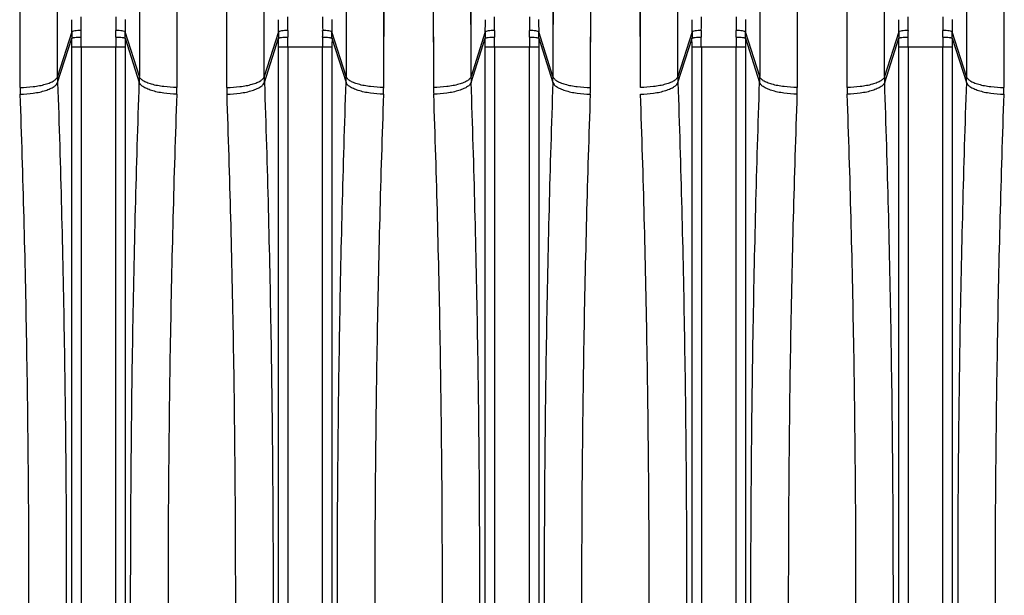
# Model space of a CAD drawing. Extents: x -1622 to 1181, y 8 to 1633.
# Tile 48 of 80: x -807 to -702, y 1463 to 1524. Entities that reach past the tile are written whole.
import ezdxf

# ---------------------------------------------------------------- set-up
doc = ezdxf.new("R2010")
doc.units = 0
doc.header["$LTSCALE"] = 65.395
doc.layers.get('0').update_dxf_attribs({"linetype": 'CONTINUOUS'})

msp = doc.modelspace()

# ---------------------------------------------------------------- linework, layer by layer
at = {"color": 9, "linetype": 'CONTINUOUS'}
for p, q in [((-802.85, 1518.06), (-802.9, 1613.6)), ((-794.09, 1613.6), (-794.14, 1518.06)), ((-780.85, 1518.06), (-780.9, 1613.6)), ((-772.09, 1613.6), (-772.14, 1518.06)), ((-758.85, 1518.06), (-758.9, 1613.6)), ((-750.09, 1613.6), (-750.14, 1518.06)), ((-736.85, 1518.06), (-736.9, 1613.6)), ((-728.09, 1613.6), (-728.14, 1518.06)), ((-714.85, 1518.06), (-714.9, 1613.6)), ((-706.09, 1613.6), (-706.14, 1518.06)), ((-801.34, 1522.82), (-802.85, 1518.06)), ((-794.14, 1518.06), (-795.65, 1522.82)), ((-779.34, 1522.82), (-780.85, 1518.06)), ((-772.14, 1518.06), (-773.65, 1522.82)), ((-757.34, 1522.82), (-758.85, 1518.06)), ((-750.14, 1518.06), (-751.65, 1522.82)), ((-735.34, 1522.82), (-736.85, 1518.06)), ((-728.14, 1518.06), (-729.65, 1522.82)), ((-713.34, 1522.82), (-714.85, 1518.06)), ((-706.14, 1518.06), (-707.65, 1522.82)), ((-802.84, 1517.43), (-801.34, 1522.16)), ((-795.65, 1522.16), (-794.15, 1517.43)), ((-780.84, 1517.43), (-779.34, 1522.16)), ((-773.65, 1522.16), (-772.15, 1517.43)), ((-758.84, 1517.43), (-757.34, 1522.16)), ((-751.65, 1522.16), (-750.15, 1517.43)), ((-736.84, 1517.43), (-735.34, 1522.16)), ((-729.65, 1522.16), (-728.15, 1517.43)), ((-714.84, 1517.43), (-713.34, 1522.16)), ((-707.65, 1522.16), (-706.15, 1517.43)), ((-801.34, 1404.46), (-801.34, 1521.19)), ((-795.65, 1521.19), (-801.34, 1521.19)), ((-800.34, 1521.19), (-800.34, 1404.46)), ((-796.65, 1404.46), (-796.65, 1521.19)), ((-795.65, 1521.19), (-795.65, 1404.46)), ((-779.34, 1404.46), (-779.34, 1521.19)), ((-773.65, 1521.19), (-779.34, 1521.19)), ((-778.34, 1521.19), (-778.34, 1404.46)), ((-774.65, 1404.46), (-774.65, 1521.19)), ((-773.65, 1521.19), (-773.65, 1404.46)), ((-757.34, 1404.46), (-757.34, 1521.19)), ((-751.65, 1521.19), (-757.34, 1521.19)), ((-756.34, 1521.19), (-756.34, 1404.46)), ((-752.65, 1404.46), (-752.65, 1521.19)), ((-751.65, 1521.19), (-751.65, 1404.46)), ((-735.34, 1404.46), (-735.34, 1521.19)), ((-729.65, 1521.19), (-735.34, 1521.19)), ((-734.34, 1521.19), (-734.34, 1404.46)), ((-730.65, 1404.46), (-730.65, 1521.19)), ((-729.65, 1521.19), (-729.65, 1404.46)), ((-713.34, 1404.46), (-713.34, 1521.19)), ((-707.65, 1521.19), (-713.34, 1521.19)), ((-712.34, 1521.19), (-712.34, 1404.46)), ((-708.65, 1404.46), (-708.65, 1521.19)), ((-707.65, 1521.19), (-707.65, 1404.46))]:
    msp.add_line(p, q, dxfattribs=at)
at = {"color": 2, "linetype": 'CONTINUOUS'}
for p, q in [((-806.83, 1516.91), (-806.88, 1610.47)), ((-790.11, 1610.47), (-790.16, 1516.91)), ((-784.83, 1516.91), (-784.88, 1610.47)), ((-768.11, 1610.47), (-768.16, 1516.91)), ((-762.83, 1516.91), (-762.88, 1610.47)), ((-746.11, 1610.47), (-746.16, 1516.91)), ((-740.83, 1516.91), (-740.88, 1610.47)), ((-724.11, 1610.47), (-724.16, 1516.91)), ((-718.83, 1516.91), (-718.88, 1610.47)), ((-702.11, 1610.47), (-702.16, 1516.91))]:
    msp.add_line(p, q, dxfattribs=at)
at = {"color": 9, "linetype": 'CONTINUOUS'}
for points in [[(-802.85, 1518.06), (-802.86, 1529.16), (-802.86, 1532.8), (-802.86, 1536.4), (-802.86, 1539.96), (-802.86, 1553.78)], [(-780.85, 1518.06), (-780.86, 1529.16), (-780.86, 1532.8), (-780.86, 1536.4), (-780.86, 1539.96), (-780.86, 1553.78)], [(-758.85, 1518.06), (-758.86, 1529.16), (-758.86, 1532.8), (-758.86, 1536.4), (-758.86, 1539.96), (-758.86, 1553.78)], [(-736.85, 1518.06), (-736.86, 1529.16), (-736.86, 1532.8), (-736.86, 1536.4), (-736.86, 1539.96), (-736.86, 1553.78)], [(-714.85, 1518.06), (-714.86, 1529.16), (-714.86, 1532.8), (-714.86, 1536.4), (-714.86, 1539.96), (-714.86, 1553.78)], [(-794.13, 1550.38), (-794.13, 1546.95), (-794.13, 1543.47), (-794.13, 1539.95), (-794.13, 1536.39), (-794.13, 1532.8), (-794.13, 1529.16), (-794.14, 1518.06)], [(-772.13, 1550.38), (-772.13, 1546.95), (-772.13, 1543.47), (-772.13, 1539.95), (-772.13, 1536.39), (-772.13, 1532.8), (-772.13, 1529.16), (-772.14, 1518.06)], [(-750.13, 1550.38), (-750.13, 1546.95), (-750.13, 1543.47), (-750.13, 1539.95), (-750.13, 1536.39), (-750.13, 1532.8), (-750.13, 1529.16), (-750.14, 1518.06)], [(-728.13, 1550.38), (-728.13, 1546.95), (-728.13, 1543.47), (-728.13, 1539.95), (-728.13, 1536.39), (-728.13, 1532.8), (-728.13, 1529.16), (-728.14, 1518.06)], [(-706.13, 1550.38), (-706.13, 1546.95), (-706.13, 1543.47), (-706.13, 1539.95), (-706.13, 1536.39), (-706.13, 1532.8), (-706.13, 1529.16), (-706.14, 1518.06)]]:
    msp.add_lwpolyline(points, dxfattribs=at)
at = {"color": 2, "linetype": 'CONTINUOUS'}
for points in [[(-806.83, 1516.91), (-806.84, 1527.78), (-806.84, 1531.34), (-806.84, 1534.87), (-806.84, 1538.35), (-806.84, 1551.89)], [(-784.83, 1516.91), (-784.84, 1527.78), (-784.84, 1531.34), (-784.84, 1534.87), (-784.84, 1538.35), (-784.84, 1551.89)], [(-762.83, 1516.91), (-762.84, 1527.78), (-762.84, 1531.34), (-762.84, 1534.87), (-762.84, 1538.35), (-762.84, 1551.89)], [(-740.83, 1516.91), (-740.84, 1527.78), (-740.84, 1531.34), (-740.84, 1534.87), (-740.84, 1538.35), (-740.84, 1551.89)], [(-718.83, 1516.91), (-718.84, 1527.78), (-718.84, 1531.34), (-718.84, 1534.87), (-718.84, 1538.35), (-718.84, 1551.89)], [(-790.15, 1548.57), (-790.15, 1545.2), (-790.15, 1541.8), (-790.15, 1538.35), (-790.15, 1534.87), (-790.15, 1531.34), (-790.15, 1527.78), (-790.16, 1516.91)], [(-768.15, 1548.57), (-768.15, 1545.2), (-768.15, 1541.8), (-768.15, 1538.35), (-768.15, 1534.87), (-768.15, 1531.34), (-768.15, 1527.78), (-768.16, 1516.91)], [(-746.15, 1548.57), (-746.15, 1545.2), (-746.15, 1541.8), (-746.15, 1538.35), (-746.15, 1534.87), (-746.15, 1531.34), (-746.15, 1527.78), (-746.16, 1516.91)], [(-724.15, 1548.57), (-724.15, 1545.2), (-724.15, 1541.8), (-724.15, 1538.35), (-724.15, 1534.87), (-724.15, 1531.34), (-724.15, 1527.78), (-724.16, 1516.91)], [(-702.15, 1548.57), (-702.15, 1545.2), (-702.15, 1541.8), (-702.15, 1538.35), (-702.15, 1534.87), (-702.15, 1531.34), (-702.15, 1527.78), (-702.16, 1516.91)]]:
    msp.add_lwpolyline(points, dxfattribs=at)
at = {"color": 9, "linetype": 'CONTINUOUS'}
for centre, radius, start, end in [((-913.15, 1524.44), 112.81, 359.2548, 359.9889), ((-685.96, 1524.42), 110.69, 180.004, 180.7523), ((-891.15, 1524.44), 112.81, 359.2548, 359.9889), ((-663.96, 1524.42), 110.69, 180.004, 180.7523), ((-869.15, 1524.44), 112.81, 359.2548, 359.9889), ((-641.96, 1524.42), 110.69, 180.004, 180.7523), ((-847.15, 1524.44), 112.81, 359.2548, 359.9889), ((-619.96, 1524.42), 110.69, 180.004, 180.7523), ((-825.15, 1524.44), 112.81, 359.2548, 359.9889), ((-597.96, 1524.42), 110.69, 180.004, 180.7523), ((-891.12, 1524.13), 89.79, 359.1648, 359.9953), ((-704.13, 1524.15), 91.53, 180.0126, 180.8273), ((-869.12, 1524.13), 89.79, 359.1648, 359.9953), ((-682.13, 1524.15), 91.53, 180.0126, 180.8273), ((-847.12, 1524.13), 89.79, 359.1648, 359.9953), ((-660.13, 1524.15), 91.53, 180.0126, 180.8273), ((-825.12, 1524.13), 89.79, 359.1648, 359.9953), ((-638.13, 1524.15), 91.53, 180.0126, 180.8273), ((-803.12, 1524.13), 89.79, 359.1648, 359.9953), ((-616.13, 1524.15), 91.53, 180.0126, 180.8273), ((-886.47, 1521.19), 85.13, 359.999, 0.6552), ((-905.43, 1521.19), 105.08, 359.9991, 0.5896), ((-691.55, 1521.19), 105.1, 179.4104, 180.0009), ((-710.52, 1521.19), 85.13, 179.3448, 180.001), ((-864.47, 1521.19), 85.13, 359.999, 0.6552), ((-883.43, 1521.19), 105.08, 359.9991, 0.5896), ((-669.55, 1521.19), 105.1, 179.4104, 180.0009), ((-688.52, 1521.19), 85.13, 179.3448, 180.001), ((-842.47, 1521.19), 85.13, 359.999, 0.6552), ((-861.43, 1521.19), 105.08, 359.9991, 0.5896), ((-647.55, 1521.19), 105.1, 179.4104, 180.0009), ((-666.52, 1521.19), 85.13, 179.3448, 180.001), ((-820.47, 1521.19), 85.13, 359.999, 0.6552), ((-839.43, 1521.19), 105.08, 359.9991, 0.5896), ((-625.55, 1521.19), 105.1, 179.4104, 180.0009), ((-644.52, 1521.19), 85.13, 179.3448, 180.001), ((-798.47, 1521.19), 85.13, 359.999, 0.6552), ((-817.43, 1521.19), 105.08, 359.9991, 0.5896), ((-603.55, 1521.19), 105.1, 179.4104, 180.0009), ((-622.52, 1521.19), 85.13, 179.3448, 180.001), ((-784.67, 1518.07), 18.19, 180.0163, 181.9938), ((-812.32, 1518.07), 18.19, 358.0062, 359.9837), ((-762.67, 1518.07), 18.19, 180.0163, 181.9938), ((-790.32, 1518.07), 18.19, 358.0062, 359.9837), ((-740.67, 1518.07), 18.19, 180.0163, 181.9938), ((-768.32, 1518.07), 18.19, 358.0062, 359.9837), ((-746.32, 1518.07), 18.19, 358.0062, 359.9837), ((-696.67, 1518.07), 18.19, 180.0163, 181.9938), ((-724.32, 1518.07), 18.19, 358.0062, 359.9837)]:
    msp.add_arc(centre, radius, start, end, dxfattribs=at)
at = {"color": 2, "linetype": 'CONTINUOUS'}
for centre, radius, start, end in [((-776.08, 1522.48), 25.26, 179.2238, 180.7272), ((-770.2, 1522.59), 30.16, 179.2664, 180.5998), ((-826.8, 1522.59), 30.16, 359.4007, 0.7331), ((-820.91, 1522.48), 25.26, 359.2729, 0.7762), ((-754.08, 1522.48), 25.26, 179.2238, 180.7272), ((-748.2, 1522.59), 30.16, 179.2664, 180.5998), ((-804.8, 1522.59), 30.16, 359.4007, 0.7331), ((-798.91, 1522.48), 25.26, 359.2729, 0.7762), ((-732.08, 1522.48), 25.26, 179.2238, 180.7272), ((-726.2, 1522.59), 30.16, 179.2664, 180.5998), ((-782.8, 1522.59), 30.16, 359.4007, 0.7331), ((-776.91, 1522.48), 25.26, 359.2729, 0.7762), ((-710.08, 1522.48), 25.26, 179.2238, 180.7272), ((-704.2, 1522.59), 30.16, 179.2664, 180.5998), ((-760.8, 1522.59), 30.16, 359.4007, 0.7331), ((-754.91, 1522.48), 25.26, 359.2729, 0.7762), ((-688.08, 1522.48), 25.26, 179.2238, 180.7272), ((-682.2, 1522.59), 30.16, 179.2664, 180.5998), ((-738.8, 1522.59), 30.16, 359.4007, 0.7331), ((-732.91, 1522.48), 25.26, 359.2729, 0.7762), ((-718.67, 1518.07), 18.19, 180.0163, 181.9938), ((-785.38, 1516.93), 21.46, 180.0501, 182.0155), ((-811.61, 1516.93), 21.46, 357.9845, 359.9499), ((-763.38, 1516.93), 21.46, 180.0501, 182.0155), ((-789.61, 1516.93), 21.46, 357.9845, 359.9499), ((-741.38, 1516.93), 21.46, 180.0501, 182.0155), ((-767.61, 1516.93), 21.46, 357.9845, 359.9499), ((-745.61, 1516.93), 21.46, 357.9845, 359.9499), ((-697.38, 1516.93), 21.46, 180.0501, 182.0155), ((-723.61, 1516.93), 21.46, 357.9845, 359.9499)]:
    msp.add_arc(centre, radius, start, end, dxfattribs=at)
for points, knots in [([(-800.35, 1522.97), (-800.47, 1522.97), (-800.69, 1522.97), (-800.99, 1522.94), (-801.2, 1522.9), (-801.31, 1522.86), (-801.34, 1522.84), (-801.34, 1522.82)], [0, 0, 0, 0, 0.340833, 0.659432, 0.887772, 0.957173, 1, 1, 1, 1]), ([(-795.65, 1522.82), (-795.65, 1522.84), (-795.68, 1522.86), (-795.79, 1522.9), (-796, 1522.94), (-796.3, 1522.97), (-796.52, 1522.97), (-796.64, 1522.97)], [0, 0, 0, 0, 0.042827, 0.112228, 0.340568, 0.659167, 1, 1, 1, 1]), ([(-778.35, 1522.97), (-778.47, 1522.97), (-778.69, 1522.97), (-778.99, 1522.94), (-779.2, 1522.9), (-779.31, 1522.86), (-779.34, 1522.84), (-779.34, 1522.82)], [0, 0, 0, 0, 0.340833, 0.659432, 0.887772, 0.957173, 1, 1, 1, 1]), ([(-773.65, 1522.82), (-773.65, 1522.84), (-773.68, 1522.86), (-773.79, 1522.9), (-774, 1522.94), (-774.3, 1522.97), (-774.52, 1522.97), (-774.64, 1522.97)], [0, 0, 0, 0, 0.042827, 0.112228, 0.340568, 0.659167, 1, 1, 1, 1]), ([(-756.35, 1522.97), (-756.47, 1522.97), (-756.69, 1522.97), (-756.99, 1522.94), (-757.2, 1522.9), (-757.31, 1522.86), (-757.34, 1522.84), (-757.34, 1522.82)], [0, 0, 0, 0, 0.340833, 0.659432, 0.887772, 0.957173, 1, 1, 1, 1]), ([(-751.65, 1522.82), (-751.65, 1522.84), (-751.68, 1522.86), (-751.79, 1522.9), (-752, 1522.94), (-752.3, 1522.97), (-752.52, 1522.97), (-752.64, 1522.97)], [0, 0, 0, 0, 0.042827, 0.112228, 0.340568, 0.659167, 1, 1, 1, 1]), ([(-734.35, 1522.97), (-734.47, 1522.97), (-734.69, 1522.97), (-734.99, 1522.94), (-735.2, 1522.9), (-735.31, 1522.86), (-735.34, 1522.84), (-735.34, 1522.82)], [0, 0, 0, 0, 0.340833, 0.659432, 0.887772, 0.957173, 1, 1, 1, 1]), ([(-729.65, 1522.82), (-729.65, 1522.84), (-729.68, 1522.86), (-729.79, 1522.9), (-730, 1522.94), (-730.3, 1522.97), (-730.52, 1522.97), (-730.64, 1522.97)], [0, 0, 0, 0, 0.042827, 0.112228, 0.340568, 0.659167, 1, 1, 1, 1]), ([(-712.35, 1522.97), (-712.47, 1522.97), (-712.69, 1522.97), (-712.99, 1522.94), (-713.2, 1522.9), (-713.31, 1522.86), (-713.34, 1522.84), (-713.34, 1522.82)], [0, 0, 0, 0, 0.340833, 0.659432, 0.887772, 0.957173, 1, 1, 1, 1]), ([(-707.65, 1522.82), (-707.65, 1522.84), (-707.68, 1522.86), (-707.79, 1522.9), (-708, 1522.94), (-708.3, 1522.97), (-708.52, 1522.97), (-708.64, 1522.97)], [0, 0, 0, 0, 0.042827, 0.112228, 0.340568, 0.659167, 1, 1, 1, 1]), ([(-801.34, 1522.16), (-801.34, 1522.17), (-801.3, 1522.19), (-801.23, 1522.2), (-801.14, 1522.22), (-800.96, 1522.24), (-800.69, 1522.26), (-800.47, 1522.27), (-800.35, 1522.27)], [0, 0, 0, 0, 0.040525, 0.110511, 0.209146, 0.333621, 0.643493, 1, 1, 1, 1]), ([(-796.64, 1522.27), (-796.52, 1522.27), (-796.3, 1522.26), (-796.03, 1522.24), (-795.85, 1522.22), (-795.76, 1522.2), (-795.69, 1522.19), (-795.65, 1522.17), (-795.65, 1522.16)], [0, 0, 0, 0, 0.356478, 0.666339, 0.790825, 0.889475, 0.959472, 1, 1, 1, 1]), ([(-779.34, 1522.16), (-779.34, 1522.17), (-779.3, 1522.19), (-779.23, 1522.2), (-779.14, 1522.22), (-778.96, 1522.24), (-778.69, 1522.26), (-778.47, 1522.27), (-778.35, 1522.27)], [0, 0, 0, 0, 0.040525, 0.110511, 0.209146, 0.333621, 0.643493, 1, 1, 1, 1]), ([(-774.64, 1522.27), (-774.52, 1522.27), (-774.3, 1522.26), (-774.03, 1522.24), (-773.85, 1522.22), (-773.76, 1522.2), (-773.69, 1522.19), (-773.65, 1522.17), (-773.65, 1522.16)], [0, 0, 0, 0, 0.356478, 0.666339, 0.790825, 0.889475, 0.959472, 1, 1, 1, 1]), ([(-757.34, 1522.16), (-757.34, 1522.17), (-757.3, 1522.19), (-757.23, 1522.2), (-757.14, 1522.22), (-756.96, 1522.24), (-756.69, 1522.26), (-756.47, 1522.27), (-756.35, 1522.27)], [0, 0, 0, 0, 0.040525, 0.110511, 0.209146, 0.333621, 0.643493, 1, 1, 1, 1]), ([(-752.64, 1522.27), (-752.52, 1522.27), (-752.3, 1522.26), (-752.03, 1522.24), (-751.85, 1522.22), (-751.76, 1522.2), (-751.69, 1522.19), (-751.65, 1522.17), (-751.65, 1522.16)], [0, 0, 0, 0, 0.356478, 0.666339, 0.790825, 0.889475, 0.959472, 1, 1, 1, 1]), ([(-735.34, 1522.16), (-735.34, 1522.17), (-735.3, 1522.19), (-735.23, 1522.2), (-735.14, 1522.22), (-734.96, 1522.24), (-734.69, 1522.26), (-734.47, 1522.27), (-734.35, 1522.27)], [0, 0, 0, 0, 0.040525, 0.110511, 0.209146, 0.333621, 0.643493, 1, 1, 1, 1]), ([(-730.64, 1522.27), (-730.52, 1522.27), (-730.3, 1522.26), (-730.03, 1522.24), (-729.85, 1522.22), (-729.76, 1522.2), (-729.69, 1522.19), (-729.65, 1522.17), (-729.65, 1522.16)], [0, 0, 0, 0, 0.356478, 0.666339, 0.790825, 0.889475, 0.959472, 1, 1, 1, 1]), ([(-713.34, 1522.16), (-713.34, 1522.17), (-713.3, 1522.19), (-713.23, 1522.2), (-713.14, 1522.22), (-712.96, 1522.24), (-712.69, 1522.26), (-712.47, 1522.27), (-712.35, 1522.27)], [0, 0, 0, 0, 0.040525, 0.110511, 0.209146, 0.333621, 0.643493, 1, 1, 1, 1]), ([(-708.64, 1522.27), (-708.52, 1522.27), (-708.3, 1522.26), (-708.03, 1522.24), (-707.85, 1522.22), (-707.76, 1522.2), (-707.69, 1522.19), (-707.65, 1522.17), (-707.65, 1522.16)], [0, 0, 0, 0, 0.356478, 0.666339, 0.790825, 0.889475, 0.959472, 1, 1, 1, 1]), ([(-736.85, 1518.06), (-736.88, 1517.98), (-736.99, 1517.81), (-737.26, 1517.6), (-737.66, 1517.4), (-738.18, 1517.23), (-738.78, 1517.09), (-739.68, 1516.95), (-740.37, 1516.91), (-740.83, 1516.91)], [0, 0, 0, 0, 0.058603, 0.137034, 0.2403, 0.367904, 0.515362, 0.675399, 1, 1, 1, 1]), ([(-740.82, 1516.18), (-740.36, 1516.19), (-739.66, 1516.25), (-738.77, 1516.41), (-738.16, 1516.57), (-737.65, 1516.76), (-737.25, 1516.96), (-736.98, 1517.18), (-736.87, 1517.35), (-736.84, 1517.43)], [0, 0, 0, 0, 0.323488, 0.483389, 0.630996, 0.758974, 0.86271, 0.941487, 1, 1, 1, 1]), ([(-806.82, 1409.47), (-806.51, 1418.24), (-806.05, 1436.03), (-805.82, 1462.82), (-806.05, 1489.62), (-806.51, 1507.4), (-806.82, 1516.18)], [0, 0, 0, 0, 0.246784, 0.499999, 0.753214, 1, 1, 1, 1]), ([(-790.17, 1516.18), (-790.48, 1507.4), (-790.94, 1489.62), (-791.17, 1462.82), (-790.94, 1436.03), (-790.48, 1418.24), (-790.17, 1409.47)], [0, 0, 0, 0, 0.246784, 0.499999, 0.753214, 1, 1, 1, 1]), ([(-784.82, 1409.47), (-784.51, 1418.24), (-784.05, 1436.03), (-783.82, 1462.82), (-784.05, 1489.62), (-784.51, 1507.4), (-784.82, 1516.18)], [0, 0, 0, 0, 0.246784, 0.499999, 0.753214, 1, 1, 1, 1]), ([(-768.17, 1516.18), (-768.48, 1507.4), (-768.94, 1489.62), (-769.17, 1462.82), (-768.94, 1436.03), (-768.48, 1418.24), (-768.17, 1409.47)], [0, 0, 0, 0, 0.246784, 0.499999, 0.753214, 1, 1, 1, 1]), ([(-762.82, 1409.47), (-762.51, 1418.24), (-762.05, 1436.03), (-761.82, 1462.82), (-762.05, 1489.62), (-762.51, 1507.4), (-762.82, 1516.18)], [0, 0, 0, 0, 0.246786, 0.500001, 0.753216, 1, 1, 1, 1]), ([(-746.17, 1516.18), (-746.48, 1507.4), (-746.94, 1489.62), (-747.17, 1462.82), (-746.94, 1436.03), (-746.48, 1418.24), (-746.17, 1409.47)], [0, 0, 0, 0, 0.246786, 0.500001, 0.753216, 1, 1, 1, 1]), ([(-740.82, 1409.47), (-740.51, 1418.24), (-740.05, 1436.03), (-739.82, 1462.82), (-740.05, 1489.62), (-740.51, 1507.4), (-740.82, 1516.18)], [0, 0, 0, 0, 0.246784, 0.499999, 0.753214, 1, 1, 1, 1]), ([(-724.17, 1516.18), (-724.48, 1507.4), (-724.94, 1489.62), (-725.17, 1462.82), (-724.94, 1436.03), (-724.48, 1418.24), (-724.17, 1409.47)], [0, 0, 0, 0, 0.246784, 0.499999, 0.753214, 1, 1, 1, 1]), ([(-718.82, 1409.47), (-718.51, 1418.24), (-718.05, 1436.03), (-717.82, 1462.82), (-718.05, 1489.62), (-718.51, 1507.4), (-718.82, 1516.18)], [0, 0, 0, 0, 0.246786, 0.500001, 0.753216, 1, 1, 1, 1]), ([(-702.17, 1516.18), (-702.48, 1507.4), (-702.94, 1489.62), (-703.17, 1462.82), (-702.94, 1436.03), (-702.48, 1418.24), (-702.17, 1409.47)], [0, 0, 0, 0, 0.246786, 0.500001, 0.753216, 1, 1, 1, 1])]:
    msp.add_open_spline(points, degree=3, knots=knots, dxfattribs=at)
at = {"color": 9, "linetype": 'CONTINUOUS'}
for points, knots in [([(-806.83, 1516.91), (-806.37, 1516.91), (-805.68, 1516.95), (-804.78, 1517.09), (-804.18, 1517.23), (-803.66, 1517.4), (-803.26, 1517.6), (-802.99, 1517.81), (-802.88, 1517.98), (-802.85, 1518.06)], [0, 0, 0, 0, 0.324603, 0.48464, 0.632098, 0.759701, 0.862967, 0.941397, 1, 1, 1, 1]), ([(-806.82, 1516.18), (-806.36, 1516.19), (-805.66, 1516.25), (-804.77, 1516.41), (-804.16, 1516.57), (-803.65, 1516.76), (-803.25, 1516.96), (-802.98, 1517.18), (-802.87, 1517.35), (-802.84, 1517.43)], [0, 0, 0, 0, 0.323488, 0.483389, 0.630996, 0.758974, 0.86271, 0.941487, 1, 1, 1, 1]), ([(-802.84, 1517.43), (-802.53, 1508.45), (-802.07, 1490.25), (-801.84, 1462.82), (-802.07, 1435.4), (-802.53, 1417.19), (-802.84, 1408.21)], [0, 0, 0, 0, 0.246782, 0.5, 0.753218, 1, 1, 1, 1]), ([(-794.15, 1408.21), (-794.46, 1417.19), (-794.92, 1435.4), (-795.15, 1462.82), (-794.92, 1490.25), (-794.46, 1508.45), (-794.15, 1517.43)], [0, 0, 0, 0, 0.246782, 0.5, 0.753218, 1, 1, 1, 1]), ([(-790.17, 1516.18), (-790.63, 1516.19), (-791.33, 1516.25), (-792.22, 1516.41), (-792.83, 1516.57), (-793.34, 1516.76), (-793.74, 1516.96), (-794.01, 1517.18), (-794.12, 1517.35), (-794.15, 1517.43)], [0, 0, 0, 0, 0.323499, 0.483404, 0.631012, 0.758989, 0.86272, 0.941492, 1, 1, 1, 1]), ([(-790.16, 1516.91), (-790.62, 1516.91), (-791.31, 1516.95), (-792.21, 1517.09), (-792.81, 1517.23), (-793.33, 1517.4), (-793.73, 1517.6), (-794, 1517.81), (-794.11, 1517.98), (-794.14, 1518.06)], [0, 0, 0, 0, 0.324601, 0.484638, 0.632096, 0.7597, 0.862966, 0.941397, 1, 1, 1, 1]), ([(-784.83, 1516.91), (-784.37, 1516.91), (-783.68, 1516.95), (-782.78, 1517.09), (-782.18, 1517.23), (-781.66, 1517.4), (-781.26, 1517.6), (-780.99, 1517.81), (-780.88, 1517.98), (-780.85, 1518.06)], [0, 0, 0, 0, 0.324603, 0.48464, 0.632098, 0.759701, 0.862967, 0.941397, 1, 1, 1, 1]), ([(-784.82, 1516.18), (-784.36, 1516.19), (-783.66, 1516.25), (-782.77, 1516.41), (-782.16, 1516.57), (-781.65, 1516.76), (-781.25, 1516.96), (-780.98, 1517.18), (-780.87, 1517.35), (-780.84, 1517.43)], [0, 0, 0, 0, 0.323488, 0.483389, 0.630996, 0.758974, 0.86271, 0.941487, 1, 1, 1, 1]), ([(-780.84, 1517.43), (-780.53, 1508.45), (-780.07, 1490.25), (-779.84, 1462.82), (-780.07, 1435.4), (-780.53, 1417.19), (-780.84, 1408.21)], [0, 0, 0, 0, 0.246782, 0.5, 0.753218, 1, 1, 1, 1]), ([(-772.15, 1408.21), (-772.46, 1417.19), (-772.92, 1435.4), (-773.15, 1462.82), (-772.92, 1490.25), (-772.46, 1508.45), (-772.15, 1517.43)], [0, 0, 0, 0, 0.246782, 0.5, 0.753218, 1, 1, 1, 1]), ([(-768.17, 1516.18), (-768.63, 1516.19), (-769.33, 1516.25), (-770.22, 1516.41), (-770.83, 1516.57), (-771.34, 1516.76), (-771.74, 1516.96), (-772.01, 1517.18), (-772.12, 1517.35), (-772.15, 1517.43)], [0, 0, 0, 0, 0.323499, 0.483404, 0.631012, 0.758989, 0.86272, 0.941492, 1, 1, 1, 1]), ([(-768.16, 1516.91), (-768.62, 1516.91), (-769.31, 1516.95), (-770.21, 1517.09), (-770.81, 1517.23), (-771.33, 1517.4), (-771.73, 1517.6), (-772, 1517.81), (-772.11, 1517.98), (-772.14, 1518.06)], [0, 0, 0, 0, 0.324601, 0.484638, 0.632096, 0.7597, 0.862966, 0.941397, 1, 1, 1, 1]), ([(-758.85, 1518.06), (-758.88, 1517.98), (-758.99, 1517.81), (-759.26, 1517.6), (-759.66, 1517.4), (-760.18, 1517.23), (-760.78, 1517.09), (-761.68, 1516.95), (-762.37, 1516.91), (-762.83, 1516.91)], [0, 0, 0, 0, 0.058603, 0.137034, 0.2403, 0.367904, 0.515362, 0.675399, 1, 1, 1, 1]), ([(-758.84, 1517.43), (-758.87, 1517.35), (-758.98, 1517.18), (-759.25, 1516.96), (-759.65, 1516.76), (-760.16, 1516.57), (-760.77, 1516.41), (-761.66, 1516.25), (-762.36, 1516.19), (-762.82, 1516.18)], [0, 0, 0, 0, 0.058508, 0.13728, 0.241011, 0.368988, 0.516596, 0.676501, 1, 1, 1, 1]), ([(-758.84, 1408.21), (-758.53, 1417.19), (-758.07, 1435.4), (-757.84, 1462.82), (-758.07, 1490.25), (-758.53, 1508.45), (-758.84, 1517.43)], [0, 0, 0, 0, 0.246782, 0.5, 0.753218, 1, 1, 1, 1]), ([(-750.15, 1517.43), (-750.46, 1508.45), (-750.92, 1490.25), (-751.15, 1462.82), (-750.92, 1435.4), (-750.46, 1417.19), (-750.15, 1408.21)], [0, 0, 0, 0, 0.246782, 0.5, 0.753218, 1, 1, 1, 1]), ([(-750.15, 1517.43), (-750.12, 1517.35), (-750.01, 1517.18), (-749.74, 1516.96), (-749.34, 1516.76), (-748.83, 1516.57), (-748.22, 1516.41), (-747.33, 1516.25), (-746.63, 1516.19), (-746.17, 1516.18)], [0, 0, 0, 0, 0.058513, 0.13729, 0.241026, 0.369004, 0.516611, 0.676512, 1, 1, 1, 1]), ([(-750.14, 1518.06), (-750.11, 1517.98), (-750, 1517.81), (-749.73, 1517.6), (-749.33, 1517.4), (-748.81, 1517.23), (-748.21, 1517.09), (-747.31, 1516.95), (-746.62, 1516.91), (-746.16, 1516.91)], [0, 0, 0, 0, 0.058603, 0.137033, 0.240299, 0.367902, 0.51536, 0.675397, 1, 1, 1, 1]), ([(-736.84, 1517.43), (-736.53, 1508.45), (-736.07, 1490.25), (-735.84, 1462.82), (-736.07, 1435.4), (-736.53, 1417.19), (-736.84, 1408.21)], [0, 0, 0, 0, 0.246782, 0.5, 0.753218, 1, 1, 1, 1]), ([(-728.15, 1408.21), (-728.46, 1417.19), (-728.92, 1435.4), (-729.15, 1462.82), (-728.92, 1490.25), (-728.46, 1508.45), (-728.15, 1517.43)], [0, 0, 0, 0, 0.246782, 0.5, 0.753218, 1, 1, 1, 1]), ([(-724.17, 1516.18), (-724.63, 1516.19), (-725.33, 1516.25), (-726.22, 1516.41), (-726.83, 1516.57), (-727.34, 1516.76), (-727.74, 1516.96), (-728.01, 1517.18), (-728.12, 1517.35), (-728.15, 1517.43)], [0, 0, 0, 0, 0.323499, 0.483404, 0.631012, 0.758989, 0.86272, 0.941492, 1, 1, 1, 1]), ([(-724.16, 1516.91), (-724.62, 1516.91), (-725.31, 1516.95), (-726.21, 1517.09), (-726.81, 1517.23), (-727.33, 1517.4), (-727.73, 1517.6), (-728, 1517.81), (-728.11, 1517.98), (-728.14, 1518.06)], [0, 0, 0, 0, 0.324601, 0.484638, 0.632096, 0.7597, 0.862966, 0.941397, 1, 1, 1, 1]), ([(-714.85, 1518.06), (-714.88, 1517.98), (-714.99, 1517.81), (-715.26, 1517.6), (-715.66, 1517.4), (-716.18, 1517.23), (-716.78, 1517.09), (-717.68, 1516.95), (-718.37, 1516.91), (-718.83, 1516.91)], [0, 0, 0, 0, 0.058603, 0.137034, 0.2403, 0.367904, 0.515362, 0.675399, 1, 1, 1, 1]), ([(-714.84, 1517.43), (-714.87, 1517.35), (-714.98, 1517.18), (-715.25, 1516.96), (-715.65, 1516.76), (-716.16, 1516.57), (-716.77, 1516.41), (-717.66, 1516.25), (-718.36, 1516.19), (-718.82, 1516.18)], [0, 0, 0, 0, 0.058508, 0.13728, 0.241011, 0.368988, 0.516596, 0.676501, 1, 1, 1, 1]), ([(-714.84, 1408.21), (-714.53, 1417.19), (-714.07, 1435.4), (-713.84, 1462.82), (-714.07, 1490.25), (-714.53, 1508.45), (-714.84, 1517.43)], [0, 0, 0, 0, 0.246782, 0.5, 0.753218, 1, 1, 1, 1]), ([(-706.15, 1517.43), (-706.46, 1508.45), (-706.92, 1490.25), (-707.15, 1462.82), (-706.92, 1435.4), (-706.46, 1417.19), (-706.15, 1408.21)], [0, 0, 0, 0, 0.246782, 0.5, 0.753218, 1, 1, 1, 1]), ([(-706.15, 1517.43), (-706.12, 1517.35), (-706.01, 1517.18), (-705.74, 1516.96), (-705.34, 1516.76), (-704.83, 1516.57), (-704.22, 1516.41), (-703.33, 1516.25), (-702.63, 1516.19), (-702.17, 1516.18)], [0, 0, 0, 0, 0.058513, 0.13729, 0.241026, 0.369004, 0.516611, 0.676512, 1, 1, 1, 1]), ([(-706.14, 1518.06), (-706.11, 1517.98), (-706, 1517.81), (-705.73, 1517.6), (-705.33, 1517.4), (-704.81, 1517.23), (-704.21, 1517.09), (-703.31, 1516.95), (-702.62, 1516.91), (-702.16, 1516.91)], [0, 0, 0, 0, 0.058603, 0.137033, 0.240299, 0.367902, 0.51536, 0.675397, 1, 1, 1, 1])]:
    msp.add_open_spline(points, degree=3, knots=knots, dxfattribs=at)

doc.saveas('drawing.dxf')
